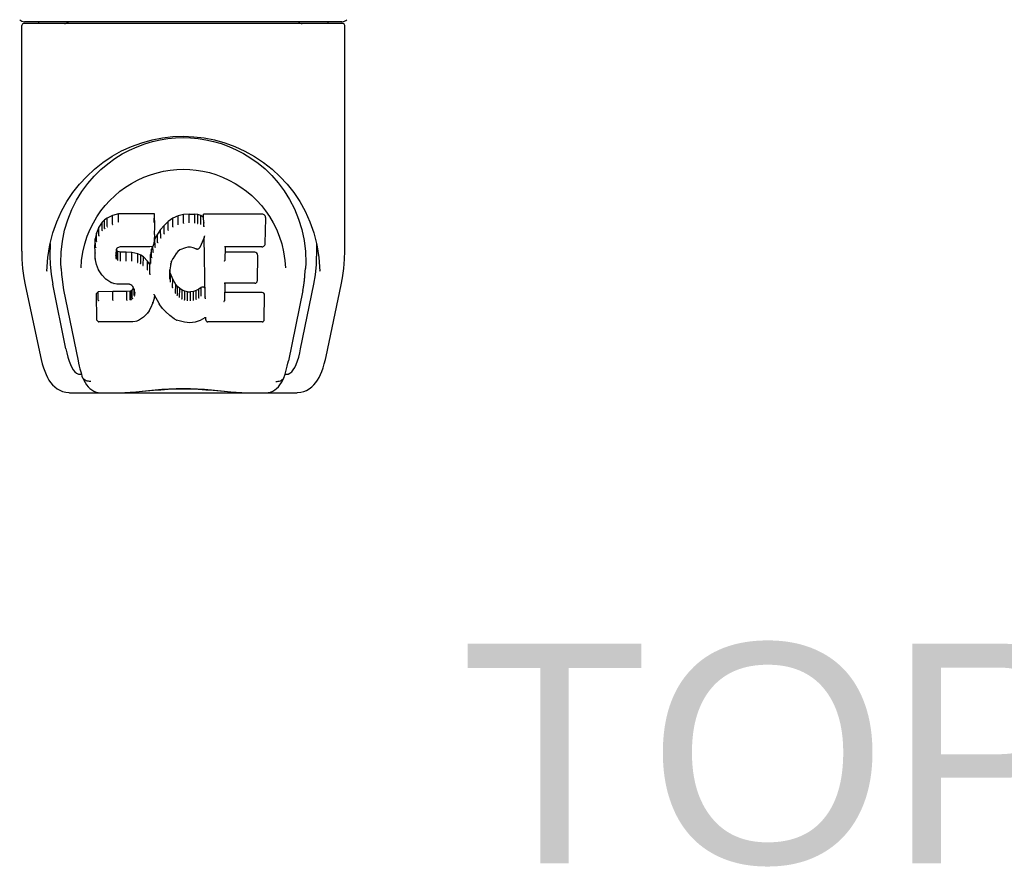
# Model space of a CAD drawing. Header units: inches. Extents: x 0 to 212, y 0 to 138.
# Tile 69 of 80: x 62.51 to 66.71, y 114.58 to 118.19. Entities that reach past the tile are written whole.
import ezdxf

# ---------------------------------------------------------------- set-up
doc = ezdxf.new("R2010")
doc.units = ezdxf.units.IN
doc.header["$LTSCALE"] = 11.6875
doc.header["$MEASUREMENT"] = 0
doc.layers.add('DIMENSIONS', color=7, linetype='CONTINUOUS')
doc.layers.add('SECONDARY_DOOR_ASSEMBLY', color=7, linetype='CONTINUOUS')
doc.styles.get("Standard").update_dxf_attribs({"font": 'arial.ttf'})

msp = doc.modelspace()

# ---------------------------------------------------------------- linework, layer by layer
at = {"layer": 'SECONDARY_DOOR_ASSEMBLY', "color": 7, "linetype": 'Continuous'}
for p, q in [((62.5235, 117.2036), (62.5235, 118.167)), ((63.8936, 118.1749), (62.5314, 118.1749)), ((63.8892, 118.1828), (62.5357, 118.1828)), ((62.5976, 118.1828), (62.5955, 118.1788)), ((62.5955, 118.1788), (62.5955, 118.1789)), ((63.8295, 118.1788), (63.8273, 118.1828)), ((63.8295, 118.1789), (63.8295, 118.1788)), ((63.9015, 117.2036), (63.9015, 118.167)), ((62.78, 117.4583), (62.8052, 117.4925)), ((62.9364, 117.3637), (62.9106, 117.3555)), ((63.0893, 117.3637), (62.9364, 117.3637)), ((62.9365, 117.3269), (62.9364, 117.3637)), ((63.0887, 117.3288), (63.0893, 117.3637)), ((63.0905, 117.3089), (63.0893, 117.3637)), ((63.214, 117.3599), (63.1904, 117.3545)), ((63.2376, 117.3622), (63.214, 117.3599)), ((63.2141, 117.3231), (63.214, 117.3599)), ((63.2376, 117.3622), (63.2616, 117.3618)), ((63.2376, 117.3254), (63.2376, 117.3622)), ((63.2615, 117.3249), (63.2616, 117.3618)), ((63.2744, 117.3598), (63.2616, 117.3618)), ((63.2743, 117.323), (63.2744, 117.3598)), ((63.2873, 117.3556), (63.2744, 117.3598)), ((63.5479, 117.3616), (63.2991, 117.3616)), ((63.3, 117.3122), (63.2991, 117.3616)), ((63.5637, 117.3757), (63.5804, 117.3512)), ((62.8665, 117.3276), (62.8517, 117.3058)), ((62.8764, 117.3371), (62.8665, 117.3276)), ((62.8669, 117.2918), (62.8665, 117.3276)), ((62.8875, 117.3448), (62.8764, 117.3371)), ((62.8768, 117.301), (62.8764, 117.3371)), ((62.9106, 117.3555), (62.8875, 117.3448)), ((62.8878, 117.3084), (62.8875, 117.3448)), ((62.9109, 117.3188), (62.9106, 117.3555)), ((63.1483, 117.3302), (63.1312, 117.3138)), ((63.1679, 117.3445), (63.1483, 117.3302)), ((63.1487, 117.294), (63.1483, 117.3302)), ((63.1904, 117.3545), (63.1679, 117.3445)), ((63.1682, 117.3081), (63.1679, 117.3445)), ((63.1906, 117.3178), (63.1904, 117.3545)), ((63.2377, 117.324), (63.2376, 117.3254)), ((63.2614, 117.3236), (63.2615, 117.3249)), ((63.287, 117.3189), (63.2873, 117.3556)), ((63.2994, 117.3476), (63.2873, 117.3556)), ((63.5621, 117.2366), (63.564, 117.3452)), ((62.842, 117.2811), (62.837, 117.2561)), ((62.8517, 117.3058), (62.842, 117.2811)), ((62.8426, 117.2463), (62.842, 117.2811)), ((62.8523, 117.2705), (62.8517, 117.3058)), ((63.0899, 117.2746), (63.0885, 117.2503)), ((63.0899, 117.2746), (63.0905, 117.3089)), ((63.1027, 117.2768), (63.0916, 117.2561)), ((63.116, 117.2961), (63.1027, 117.2768)), ((63.1032, 117.2413), (63.1027, 117.2768)), ((63.1312, 117.3138), (63.116, 117.2961)), ((63.1165, 117.2603), (63.116, 117.2961)), ((63.1316, 117.2779), (63.1312, 117.3138)), ((63.769, 117.2816), (63.782, 117.2306)), ((62.6445, 117.2368), (62.644, 117.1821)), ((62.837, 117.2561), (62.8356, 117.2312)), ((62.8376, 117.2216), (62.837, 117.2561)), ((63.0869, 117.2359), (63.0827, 117.2241)), ((63.087, 117.2362), (63.0869, 117.2359)), ((63.0885, 117.2502), (63.087, 117.2362)), ((63.0916, 117.2561), (63.0882, 117.2475)), ((63.0885, 117.2503), (63.0885, 117.2502)), ((63.0922, 117.2208), (63.0916, 117.2561)), ((63.301, 117.2615), (63.285, 117.2218)), ((63.3053, 117.0091), (63.3009, 117.2615)), ((63.3012, 117.2625), (63.3011, 117.2622)), ((63.3013, 117.2627), (63.3012, 117.2625)), ((63.3014, 117.2633), (63.3013, 117.263)), ((63.3013, 117.263), (63.3013, 117.2627)), ((63.3015, 117.2636), (63.3014, 117.2633)), ((63.3016, 117.2643), (63.3015, 117.2636)), ((63.3018, 117.2653), (63.3016, 117.2643)), ((63.3021, 117.2668), (63.3018, 117.2653)), ((63.3024, 117.2682), (63.3021, 117.2668)), ((63.3027, 117.2697), (63.3024, 117.2682)), ((63.7805, 117.2368), (63.7809, 117.1821)), ((62.6343, 117.1767), (62.6429, 117.2306)), ((62.8362, 117.197), (62.8356, 117.2312)), ((62.8374, 117.172), (62.8362, 117.1969)), ((62.8362, 117.1968), (62.8362, 117.1968)), ((62.926, 117.1993), (62.9251, 117.1851)), ((62.9256, 117.179), (62.9259, 117.1973)), ((62.928, 117.2125), (62.926, 117.1992)), ((62.927, 117.1737), (62.9276, 117.2089)), ((62.9303, 117.2052), (62.9276, 117.2089)), ((62.9298, 117.216), (62.9279, 117.2123)), ((62.9325, 117.2182), (62.9296, 117.2158)), ((62.9298, 117.1693), (62.9303, 117.2052)), ((62.9339, 117.2025), (62.9303, 117.2052)), ((62.944, 117.2217), (62.9324, 117.2182)), ((62.9337, 117.166), (62.9339, 117.2025)), ((62.9454, 117.1992), (62.9339, 117.2025)), ((62.9574, 117.2227), (62.944, 117.2217)), ((62.9685, 117.2), (62.9454, 117.1992)), ((62.9454, 117.1624), (62.9454, 117.1992)), ((62.9574, 117.2233), (62.9574, 117.2227)), ((63.0704, 117.2227), (62.9574, 117.2227)), ((62.9935, 117.1987), (62.9685, 117.2)), ((62.9685, 117.1631), (62.9685, 117.2)), ((62.9934, 117.1618), (62.9935, 117.1987)), ((63.0186, 117.1931), (62.9935, 117.1987)), ((63.0184, 117.1563), (63.0186, 117.1931)), ((63.0311, 117.1874), (63.0186, 117.1931)), ((63.0704, 117.2227), (63.0703, 117.2233)), ((63.0823, 117.2237), (63.0704, 117.2227)), ((63.077, 117.2118), (63.0732, 117.189)), ((63.0802, 117.2236), (63.077, 117.2118)), ((63.0776, 117.177), (63.077, 117.2118)), ((63.0836, 117.1993), (63.0832, 117.2253)), ((63.1819, 117.1941), (63.1679, 117.1718)), ((63.1891, 117.2029), (63.1818, 117.194)), ((63.198, 117.2089), (63.189, 117.2028)), ((63.2215, 117.2187), (63.1979, 117.2089)), ((63.2324, 117.2214), (63.2214, 117.2187)), ((63.2434, 117.2213), (63.2323, 117.2214)), ((63.2549, 117.2186), (63.2433, 117.2213)), ((63.2666, 117.214), (63.2549, 117.2186)), ((63.3907, 117.2226), (63.3897, 117.1642)), ((63.5479, 117.2226), (63.3901, 117.2226)), ((63.5169, 117.199), (63.3903, 117.199)), ((62.6308, 117.1189), (62.6343, 117.1767)), ((62.8374, 117.172), (62.8374, 117.1718)), ((62.842, 117.1473), (62.8374, 117.1719)), ((62.9451, 117.161), (62.9454, 117.1624)), ((62.9684, 117.1618), (62.9685, 117.1631)), ((62.9932, 117.1605), (62.9934, 117.1618)), ((63.0308, 117.1509), (63.0311, 117.1874)), ((63.0422, 117.1796), (63.0311, 117.1874)), ((63.0418, 117.1432), (63.0422, 117.1796)), ((63.0603, 117.1614), (63.0422, 117.1796)), ((63.0599, 117.1256), (63.0603, 117.1614)), ((63.0695, 117.1469), (63.0603, 117.1614)), ((63.0732, 117.189), (63.0695, 117.1469)), ((63.0737, 117.1545), (63.0732, 117.189)), ((63.1588, 117.15), (63.1553, 117.1242)), ((63.1624, 117.1612), (63.1588, 117.1498)), ((63.1679, 117.1719), (63.1623, 117.161)), ((63.5284, 117.0781), (63.5303, 117.1855)), ((63.646, 117.1635), (63.6482, 117.1327)), ((62.6308, 117.1198), (62.6308, 117.1189)), ((62.6917, 117.1295), (62.6935, 117.1037)), ((62.7768, 117.1328), (62.7768, 117.1325)), ((62.842, 117.1473), (62.842, 117.1471)), ((62.8512, 117.1237), (62.842, 117.1471)), ((62.8512, 117.1237), (62.8513, 117.1235)), ((62.8651, 117.1024), (62.8513, 117.1235)), ((63.07, 117.1106), (63.0695, 117.1469)), ((63.1553, 117.1243), (63.1541, 117.0981)), ((63.1551, 117.0857), (63.1557, 117.1202)), ((63.1557, 117.1202), (63.1553, 117.1247)), ((63.1583, 117.1084), (63.1557, 117.1202)), ((63.1577, 117.0735), (63.1583, 117.1084)), ((63.1677, 117.0844), (63.1583, 117.1084)), ((63.6482, 117.1325), (63.6482, 117.1327)), ((63.7942, 117.1189), (63.7942, 117.1198)), ((62.8651, 117.1024), (62.8652, 117.1023)), ((62.8828, 117.0841), (62.8652, 117.1023)), ((62.8828, 117.0841), (62.8829, 117.0841)), ((62.9041, 117.0703), (62.8829, 117.0841)), ((62.9041, 117.0703), (62.9042, 117.0703)), ((62.9166, 117.0657), (62.9042, 117.0703)), ((62.9166, 117.0657), (62.9166, 117.0657)), ((62.9295, 117.0635), (62.9167, 117.0657)), ((63.0714, 117.1034), (63.0712, 117.1044)), ((63.1672, 117.0491), (63.1677, 117.0844)), ((63.1802, 117.062), (63.1677, 117.0844)), ((63.3892, 117.0669), (63.3879, 116.9926)), ((63.5169, 117.0669), (63.3887, 117.0669)), ((62.5386, 117.06), (62.6037, 116.7546)), ((62.712, 116.7866), (62.6555, 117.0635)), ((62.7022, 117.0391), (62.7642, 116.7354)), ((62.8497, 117.0306), (62.8417, 117.0225)), ((62.9114, 117.0312), (62.8497, 117.0306)), ((62.8499, 116.9943), (62.8497, 117.0306)), ((62.9721, 117.0315), (62.9114, 117.0312)), ((62.9114, 116.9943), (62.9114, 117.0312)), ((62.9772, 117.0631), (62.9295, 117.0635)), ((62.9857, 117.0325), (62.9721, 117.0315)), ((62.9721, 116.9946), (62.9721, 117.0315)), ((62.9772, 117.0631), (62.9773, 117.0637)), ((62.9837, 117.0625), (62.9772, 117.0631)), ((62.989, 117.0607), (62.9837, 117.0625)), ((62.9902, 117.035), (62.9857, 117.0325)), ((62.9859, 116.9957), (62.9857, 117.0325)), ((62.9936, 117.0572), (62.9889, 117.0607)), ((62.9947, 117.0394), (62.9902, 117.035)), ((62.9906, 116.9988), (62.9902, 117.035)), ((62.9976, 117.0525), (62.9935, 117.0573)), ((63.0004, 117.0469), (62.9947, 117.0394)), ((62.9952, 117.0033), (62.9947, 117.0394)), ((63.0036, 117.0406), (62.9975, 117.0527)), ((63.0035, 117.0152), (63.0031, 117.0408)), ((63.0059, 117.0271), (63.0035, 117.0408)), ((63.0054, 117.0211), (63.0052, 117.031)), ((63.1797, 117.0264), (63.1802, 117.062)), ((63.1881, 117.0527), (63.1802, 117.062)), ((63.1876, 117.0167), (63.1881, 117.0527)), ((63.1974, 117.0443), (63.1881, 117.0527)), ((63.197, 117.0081), (63.1974, 117.0443)), ((63.2076, 117.0374), (63.1974, 117.0443)), ((63.2073, 117.001), (63.2076, 117.0374)), ((63.2187, 117.033), (63.2076, 117.0374)), ((63.2186, 116.9963), (63.2187, 117.033)), ((63.2309, 117.0308), (63.2187, 117.033)), ((63.2309, 117.0308), (63.2433, 117.0303)), ((63.2309, 116.994), (63.2309, 117.0308)), ((63.2554, 117.0321), (63.2433, 117.0303)), ((63.2434, 116.9934), (63.2433, 117.0303)), ((63.2673, 117.036), (63.2554, 117.0321)), ((63.2555, 116.9953), (63.2554, 117.0321)), ((63.2786, 117.0412), (63.2673, 117.036)), ((63.2676, 116.9993), (63.2673, 117.036)), ((63.2891, 117.0484), (63.2786, 117.0412)), ((63.279, 117.0046), (63.2786, 117.0412)), ((63.2894, 117.012), (63.2891, 117.0484)), ((63.5485, 117.0275), (63.3885, 117.0275)), ((63.7222, 117.0361), (63.6608, 116.7354)), ((63.713, 116.7866), (63.7695, 117.0635)), ((63.8213, 116.7547), (63.8863, 117.06)), ((62.8437, 116.9096), (62.8417, 117.0225)), ((62.9114, 116.9943), (62.9114, 116.993)), ((62.9721, 116.9946), (62.9722, 116.9933)), ((63.0823, 116.9838), (63.0731, 116.9611)), ((63.0891, 117.0076), (63.0823, 116.9839)), ((63.0823, 116.9839), (63.0823, 116.9838)), ((63.0888, 117.019), (63.0886, 117.0196)), ((63.0889, 117.0184), (63.0888, 117.019)), ((63.089, 117.0179), (63.0889, 117.0184)), ((63.0892, 117.0174), (63.089, 117.0179)), ((63.0898, 117.0157), (63.0891, 117.0078)), ((63.0891, 117.0078), (63.0891, 117.0076)), ((63.0893, 117.017), (63.0892, 117.0174)), ((63.1098, 116.9799), (63.0897, 117.0156)), ((63.2306, 116.9926), (63.2309, 116.994)), ((63.2435, 116.9921), (63.2434, 116.9934)), ((63.3074, 117.0009), (63.307, 117.0021)), ((63.557, 116.9105), (63.5589, 117.0169)), ((63.06, 116.9394), (63.0423, 116.9223)), ((63.0601, 116.9395), (63.06, 116.9394)), ((63.0673, 116.9499), (63.0601, 116.9395)), ((63.0674, 116.95), (63.0673, 116.9499)), ((63.0731, 116.961), (63.0674, 116.95)), ((63.0731, 116.9611), (63.0731, 116.961)), ((63.1098, 116.9799), (63.1099, 116.9798)), ((63.123, 116.9612), (63.1099, 116.9798)), ((63.123, 116.9612), (63.1231, 116.9611)), ((63.1383, 116.9443), (63.1231, 116.9611)), ((63.1553, 116.9292), (63.1383, 116.9443)), ((63.1383, 116.9443), (63.1383, 116.9443)), ((62.8508, 116.9022), (62.844, 116.909)), ((62.8509, 116.9022), (62.851, 116.9022)), ((62.9968, 116.9022), (62.851, 116.9022)), ((63.0094, 116.9038), (62.9968, 116.9022)), ((63.0215, 116.9081), (63.0095, 116.9038)), ((63.0216, 116.9081), (63.0215, 116.9081)), ((63.0422, 116.9222), (63.0216, 116.9081)), ((63.0423, 116.9223), (63.0422, 116.9222)), ((63.1735, 116.9153), (63.1553, 116.9292)), ((63.1553, 116.9292), (63.1553, 116.9292)), ((63.1735, 116.9153), (63.1736, 116.9153)), ((63.1839, 116.91), (63.1736, 116.9153)), ((63.1839, 116.91), (63.184, 116.9099)), ((63.1949, 116.9062), (63.184, 116.9099)), ((63.2171, 116.9006), (63.1949, 116.9062)), ((63.2399, 116.898), (63.2172, 116.9006)), ((63.2628, 116.9012), (63.2399, 116.898)), ((63.2399, 116.8986), (63.2399, 116.898)), ((63.2849, 116.908), (63.2629, 116.9012)), ((63.2849, 116.908), (63.285, 116.9081)), ((63.3037, 116.9193), (63.285, 116.9081)), ((63.3093, 116.9193), (63.3036, 116.9193)), ((63.3089, 116.9105), (63.3087, 116.9193)), ((63.5485, 116.9022), (63.3174, 116.9022)), ((62.7709, 116.6788), (62.7779, 116.6788)), ((62.7779, 116.6788), (62.7805, 116.6703)), ((62.7818, 116.667), (62.7805, 116.6703)), ((63.6432, 116.667), (63.6444, 116.6703)), ((63.6444, 116.6703), (63.6471, 116.6788)), ((63.6471, 116.6788), (63.654, 116.6788)), ((62.7278, 116.6001), (63.6972, 116.6001)), ((62.942, 116.6001), (62.9658, 116.6007)), ((62.99, 116.6001), (62.9881, 116.602)), ((63.4349, 116.6001), (63.4368, 116.602))]:
    msp.add_line(p, q, dxfattribs=at)
for points in [[(62.5946, 118.1776), (62.5939, 118.1768), (62.5935, 118.1761), (62.5932, 118.1755), (62.5931, 118.1751), (62.5934, 118.1749)], [(62.5955, 118.1789), (62.5948, 118.1779), (62.5946, 118.1776)], [(63.8304, 118.1776), (63.8301, 118.1779), (63.8295, 118.1789)], [(63.8315, 118.1749), (63.8319, 118.1751), (63.8317, 118.1755), (63.8315, 118.1761), (63.8311, 118.1767), (63.8304, 118.1776)], [(62.6429, 117.2306), (62.656, 117.2816), (62.6729, 117.3296), (62.6931, 117.3743), (62.7161, 117.4156), (62.7417, 117.454), (62.7699, 117.4897), (62.8005, 117.523), (62.834, 117.554), (62.8701, 117.5826), (62.9088, 117.6085), (62.9496, 117.6313), (62.9922, 117.6507), (63.0358, 117.6666), (63.08, 117.6787), (63.1244, 117.6873), (63.1685, 117.6924), (63.2127, 117.694), (63.2568, 117.6923), (63.301, 117.6873), (63.3453, 117.6787), (63.3894, 117.6665), (63.433, 117.6506), (63.4755, 117.6311), (63.5163, 117.6083), (63.555, 117.5824), (63.5911, 117.5539), (63.6246, 117.5229), (63.6552, 117.4896), (63.6833, 117.4539), (63.7089, 117.4155), (63.7319, 117.3742), (63.7521, 117.3295), (63.769, 117.2816)], [(62.9519, 117.6184), (62.9838, 117.6353), (63.0159, 117.6496), (63.0483, 117.6616)], [(63.0483, 117.6616), (63.0809, 117.6712), (63.1136, 117.6786), (63.1462, 117.6838), (63.1788, 117.687), (63.2113, 117.6881), (63.2439, 117.6871), (63.2764, 117.6841), (63.3088, 117.6791), (63.3413, 117.6719)], [(63.3413, 117.6719), (63.3737, 117.6625), (63.4061, 117.6508), (63.4381, 117.6368)], [(62.8605, 117.5516), (62.8901, 117.5766), (62.9206, 117.5988), (62.9519, 117.6184)], [(63.4381, 117.6368), (63.4697, 117.6203), (63.5008, 117.6012), (63.5314, 117.5793), (63.5612, 117.5545), (63.5899, 117.5267), (63.6171, 117.4959), (63.6427, 117.4617), (63.6661, 117.4244), (63.6868, 117.3838), (63.7044, 117.3407), (63.7181, 117.2957), (63.7278, 117.2493), (63.7332, 117.2019)], [(62.8052, 117.4925), (62.8321, 117.5236), (62.8605, 117.5516)], [(62.8443, 117.3508), (62.8611, 117.3754), (62.8794, 117.3986), (62.899, 117.4203), (62.92, 117.4406), (62.9424, 117.4596), (62.9664, 117.4772), (62.9916, 117.4932), (63.0177, 117.5074), (63.0446, 117.5197), (63.0723, 117.5302), (63.1005, 117.5387), (63.1284, 117.5451), (63.1564, 117.5497), (63.1844, 117.5524), (63.2123, 117.5533), (63.24, 117.5524), (63.2677, 117.5498), (63.2958, 117.5453), (63.3239, 117.5388), (63.352, 117.5304), (63.3798, 117.5199), (63.4071, 117.5074), (63.4334, 117.4932), (63.4584, 117.4773), (63.4822, 117.4598), (63.5047, 117.4408), (63.5258, 117.4204), (63.5455, 117.3988), (63.5637, 117.3757)], [(62.6917, 117.1295), (62.6906, 117.1534), (62.6916, 117.2002), (62.6967, 117.2468), (62.7062, 117.2931), (62.7197, 117.3381), (62.7367, 117.3809), (62.757, 117.4211), (62.78, 117.4583)], [(62.8153, 117.297), (62.829, 117.3248), (62.8443, 117.3508)], [(62.9109, 117.3188), (62.911, 117.3185), (62.9111, 117.3183), (62.9112, 117.318), (62.9113, 117.3178), (62.9114, 117.3176), (62.9116, 117.3174)], [(62.9365, 117.3268), (62.9365, 117.3266), (62.9366, 117.3264), (62.9366, 117.3261), (62.9367, 117.3259), (62.9367, 117.3257), (62.9368, 117.3255)], [(63.0881, 117.3268), (63.0879, 117.3266), (63.0877, 117.3264), (63.0875, 117.3261), (63.0873, 117.3259), (63.087, 117.3257), (63.0868, 117.3255)], [(63.1912, 117.3164), (63.1911, 117.3166), (63.191, 117.3168), (63.1909, 117.317), (63.1908, 117.3173), (63.1907, 117.3175), (63.1906, 117.3178)], [(63.2144, 117.3217), (63.2144, 117.3219), (63.2143, 117.3221), (63.2143, 117.3223), (63.2142, 117.3225), (63.2142, 117.3228), (63.2141, 117.3231)], [(63.2738, 117.3216), (63.2739, 117.3218), (63.274, 117.322), (63.2741, 117.3222), (63.2741, 117.3225), (63.2742, 117.3227), (63.2743, 117.323)], [(63.2862, 117.3176), (63.2863, 117.3178), (63.2865, 117.318), (63.2866, 117.3182), (63.2868, 117.3184), (63.2869, 117.3186), (63.287, 117.3189)], [(63.3018, 117.3234), (63.3015, 117.3236), (63.3012, 117.3238), (63.301, 117.324), (63.3008, 117.3243), (63.3006, 117.3245), (63.3004, 117.3248)], [(63.5804, 117.3512), (63.5958, 117.3249), (63.6096, 117.2971)], [(62.7845, 117.2002), (62.7927, 117.2349), (62.8031, 117.2672), (62.8153, 117.297)], [(62.867, 117.2916), (62.8672, 117.2913), (62.8674, 117.2911), (62.8676, 117.2908), (62.8679, 117.2906), (62.8682, 117.2904), (62.8684, 117.2903)], [(62.8768, 117.3008), (62.877, 117.3006), (62.8771, 117.3004), (62.8773, 117.3001), (62.8775, 117.2999), (62.8777, 117.2997), (62.878, 117.2995)], [(62.8879, 117.3083), (62.888, 117.308), (62.8881, 117.3078), (62.8882, 117.3076), (62.8884, 117.3074), (62.8886, 117.3072), (62.8888, 117.307)], [(63.0899, 117.2746), (63.0898, 117.2743), (63.0896, 117.2739), (63.0893, 117.2737), (63.0889, 117.2735), (63.0884, 117.2733), (63.0879, 117.2733)], [(63.133, 117.2764), (63.1328, 117.2766), (63.1325, 117.2768), (63.1323, 117.277), (63.132, 117.2772), (63.1318, 117.2775), (63.1316, 117.2778)], [(63.1499, 117.2926), (63.1496, 117.2928), (63.1494, 117.293), (63.1492, 117.2932), (63.149, 117.2934), (63.1488, 117.2937), (63.1487, 117.294)], [(63.1692, 117.3066), (63.169, 117.3069), (63.1688, 117.3071), (63.1686, 117.3073), (63.1685, 117.3075), (63.1684, 117.3078), (63.1682, 117.3081)], [(63.302, 117.3071), (63.3017, 117.3076), (63.3015, 117.3081), (63.3012, 117.3087), (63.3009, 117.3092), (63.3007, 117.3097), (63.3004, 117.3102)], [(63.6096, 117.2971), (63.6218, 117.2674), (63.6323, 117.235), (63.6405, 117.2003), (63.646, 117.1635)], [(62.8427, 117.246), (62.8428, 117.2457), (62.8431, 117.2455), (62.8434, 117.2452), (62.8437, 117.245), (62.8441, 117.2449), (62.8445, 117.2448)], [(62.8523, 117.2702), (62.8525, 117.2699), (62.8527, 117.2697), (62.853, 117.2694), (62.8533, 117.2692), (62.8537, 117.2691), (62.854, 117.269)], [(63.0869, 117.2359), (63.0868, 117.2356), (63.0865, 117.2354), (63.0861, 117.2352), (63.0856, 117.2351), (63.085, 117.2351)], [(63.0885, 117.2502), (63.0885, 117.25), (63.0883, 117.2497), (63.088, 117.2494), (63.0876, 117.2492), (63.0871, 117.2491), (63.0866, 117.249)], [(63.1049, 117.2398), (63.1045, 117.24), (63.1042, 117.2401), (63.1039, 117.2403), (63.1036, 117.2406), (63.1034, 117.2409), (63.1032, 117.2412)], [(63.118, 117.2589), (63.1177, 117.259), (63.1174, 117.2592), (63.1172, 117.2594), (63.1169, 117.2597), (63.1167, 117.26), (63.1165, 117.2603)], [(63.3011, 117.2622), (63.3011, 117.2621), (63.301, 117.2618)], [(63.301, 117.2618), (63.301, 117.2617), (63.301, 117.2616), (63.301, 117.2615)], [(63.5479, 117.2226), (63.5491, 117.2227), (63.5513, 117.223), (63.5535, 117.2238), (63.5555, 117.2248), (63.5573, 117.2262), (63.559, 117.228), (63.5603, 117.23), (63.5613, 117.2323), (63.5619, 117.2348), (63.5621, 117.2366)], [(62.5235, 117.2037), (62.5243, 117.1703), (62.5274, 117.1304), (62.5328, 117.0907), (62.5386, 117.06)], [(62.7768, 117.1328), (62.7789, 117.1633), (62.7845, 117.2002)], [(62.8362, 117.1968), (62.8363, 117.1965), (62.8365, 117.1962), (62.8368, 117.1959), (62.8372, 117.1957), (62.8376, 117.1955), (62.8381, 117.1955)], [(62.8376, 117.2214), (62.8377, 117.2211), (62.838, 117.2208), (62.8383, 117.2205), (62.8387, 117.2203), (62.8391, 117.2202), (62.8395, 117.2201)], [(62.924, 117.198), (62.9245, 117.1981), (62.925, 117.1982), (62.9254, 117.1984), (62.9257, 117.1987), (62.9259, 117.199), (62.926, 117.1992)], [(62.9261, 117.2116), (62.9266, 117.2116), (62.9271, 117.2116), (62.9275, 117.2118), (62.9278, 117.2121), (62.9279, 117.2123)], [(62.9281, 117.2157), (62.9287, 117.2156), (62.9291, 117.2156), (62.9295, 117.2157), (62.9296, 117.2158)], [(62.9315, 117.2186), (62.9318, 117.2183), (62.9321, 117.2182), (62.9324, 117.2182), (62.9324, 117.2182)], [(62.9436, 117.2222), (62.9438, 117.2219), (62.9439, 117.2217), (62.944, 117.2217)], [(63.0823, 117.2238), (63.0822, 117.2238), (63.0819, 117.2238), (63.0815, 117.224), (63.0812, 117.2242)], [(63.0827, 117.2241), (63.0826, 117.2239), (63.0824, 117.2238), (63.0823, 117.2238)], [(63.0855, 117.1978), (63.085, 117.1979), (63.0847, 117.1981), (63.0843, 117.1983), (63.084, 117.1985), (63.0837, 117.1989), (63.0836, 117.1992)], [(63.0939, 117.2194), (63.0936, 117.2195), (63.0932, 117.2197), (63.0929, 117.2199), (63.0926, 117.2201), (63.0923, 117.2204), (63.0921, 117.2208)], [(63.1818, 117.194), (63.1817, 117.1939), (63.1814, 117.1937), (63.1811, 117.1937), (63.1807, 117.1937), (63.1803, 117.1938)], [(63.189, 117.2028), (63.1888, 117.2027), (63.1885, 117.2027), (63.1881, 117.2027), (63.1877, 117.2029)], [(63.1979, 117.2089), (63.1977, 117.2089), (63.1974, 117.209), (63.197, 117.2093)], [(63.2214, 117.2187), (63.2213, 117.2187), (63.2211, 117.2188), (63.2208, 117.2191)], [(63.2323, 117.2214), (63.2323, 117.2214), (63.2322, 117.2216), (63.2321, 117.222)], [(63.2434, 117.2213), (63.2434, 117.2213), (63.2435, 117.2215), (63.2436, 117.2218)], [(63.2549, 117.2186), (63.255, 117.2186), (63.2552, 117.2187), (63.2555, 117.2191)], [(63.2666, 117.214), (63.2668, 117.2139), (63.2688, 117.2133), (63.2709, 117.213), (63.2731, 117.213), (63.2752, 117.2134), (63.2773, 117.214), (63.2792, 117.215), (63.2809, 117.2162), (63.2824, 117.2177), (63.2837, 117.2194), (63.2847, 117.2213), (63.285, 117.2218)], [(63.2673, 117.2145), (63.267, 117.2142), (63.2668, 117.214), (63.2666, 117.214)], [(63.3887, 117.2232), (63.389, 117.223), (63.3892, 117.2229), (63.3895, 117.2228), (63.3897, 117.2227), (63.3899, 117.2226), (63.3901, 117.2226)], [(63.7332, 117.2019), (63.7344, 117.1543), (63.7333, 117.1295)], [(63.782, 117.2306), (63.7906, 117.1766), (63.7942, 117.1189)], [(63.8863, 117.06), (63.892, 117.09), (63.8975, 117.1298), (63.9006, 117.1698), (63.9015, 117.2037)], [(62.644, 117.1822), (62.6448, 117.1477), (62.6488, 117.1037), (62.6555, 117.0635)], [(62.8374, 117.1718), (62.8375, 117.1717), (62.8377, 117.1714), (62.838, 117.1711), (62.8384, 117.1709), (62.8388, 117.1708), (62.8394, 117.1708)], [(62.9232, 117.1838), (62.9236, 117.1838), (62.9241, 117.184), (62.9245, 117.1842), (62.9248, 117.1844), (62.925, 117.1848), (62.9251, 117.1851)], [(62.9236, 117.1774), (62.924, 117.1775), (62.9245, 117.1776), (62.9248, 117.1778), (62.9251, 117.1781), (62.9254, 117.1783), (62.9255, 117.1787)], [(62.9252, 117.1721), (62.9256, 117.1722), (62.9259, 117.1723), (62.9262, 117.1725), (62.9265, 117.1728), (62.9267, 117.173), (62.9269, 117.1733)], [(62.9284, 117.1677), (62.9287, 117.1678), (62.9289, 117.168), (62.9292, 117.1682), (62.9294, 117.1685), (62.9296, 117.1687), (62.9297, 117.1689)], [(62.9328, 117.1645), (62.9329, 117.1646), (62.9331, 117.1648), (62.9332, 117.1651), (62.9334, 117.1653), (62.9335, 117.1655), (62.9336, 117.1658)], [(63.0178, 117.155), (63.0179, 117.1553), (63.018, 117.1555), (63.0181, 117.1557), (63.0182, 117.1559), (63.0183, 117.1561), (63.0184, 117.1563)], [(63.0298, 117.1496), (63.0301, 117.1498), (63.0303, 117.15), (63.0304, 117.1502), (63.0305, 117.1504), (63.0307, 117.1507), (63.0308, 117.1509)], [(63.0757, 117.1531), (63.0752, 117.1531), (63.0748, 117.1533), (63.0744, 117.1535), (63.0741, 117.1537), (63.0739, 117.1541), (63.0737, 117.1545)], [(63.0796, 117.1756), (63.0791, 117.1757), (63.0787, 117.1758), (63.0783, 117.176), (63.078, 117.1763), (63.0778, 117.1766), (63.0776, 117.177)], [(63.1588, 117.1498), (63.1586, 117.1495), (63.1583, 117.1492), (63.1579, 117.149), (63.1574, 117.1489), (63.1569, 117.1489)], [(63.1623, 117.161), (63.1623, 117.161), (63.162, 117.1607), (63.1616, 117.1605), (63.1611, 117.1604), (63.1605, 117.1605)], [(63.1679, 117.1718), (63.1677, 117.1716), (63.1673, 117.1714), (63.1667, 117.1714), (63.1662, 117.1715)], [(63.3876, 117.1608), (63.3879, 117.161), (63.3882, 117.1612), (63.3884, 117.1615), (63.3886, 117.1617), (63.3888, 117.1619), (63.389, 117.1622)], [(63.7695, 117.0635), (63.7761, 117.1034), (63.7802, 117.1475), (63.7809, 117.1823)], [(62.842, 117.1471), (62.8422, 117.1469), (62.8424, 117.1466), (62.8428, 117.1464), (62.8433, 117.1463), (62.8439, 117.1463)], [(62.8513, 117.1235), (62.8515, 117.1233), (62.8519, 117.1231), (62.8524, 117.123), (62.853, 117.1231)], [(63.0405, 117.142), (63.0407, 117.1421), (63.041, 117.1423), (63.0412, 117.1425), (63.0414, 117.1428), (63.0416, 117.143), (63.0417, 117.1433)], [(63.0583, 117.1241), (63.0586, 117.1242), (63.0589, 117.1244), (63.0592, 117.1246), (63.0594, 117.1249), (63.0596, 117.1251), (63.0598, 117.1254)], [(63.0712, 117.1044), (63.0707, 117.1065), (63.0704, 117.1076), (63.0702, 117.1086), (63.0701, 117.1095)], [(63.1552, 117.1241), (63.1552, 117.124), (63.155, 117.1236), (63.1547, 117.1234), (63.1543, 117.1232), (63.1538, 117.123), (63.1533, 117.123)], [(63.7222, 117.0362), (63.7229, 117.0394), (63.7234, 117.0423), (63.724, 117.0451), (63.7245, 117.0479), (63.725, 117.0507), (63.7255, 117.0536), (63.726, 117.0567), (63.7265, 117.0598), (63.727, 117.0631), (63.7274, 117.0663), (63.7279, 117.0697), (63.7284, 117.0731), (63.7288, 117.0766), (63.7292, 117.0801), (63.7296, 117.0837), (63.73, 117.0874), (63.7304, 117.0911), (63.7307, 117.095), (63.7311, 117.0989), (63.7314, 117.1029), (63.7332, 117.1295)], [(62.6935, 117.1038), (62.6953, 117.0839), (62.6985, 117.0601), (62.7022, 117.0391)], [(62.8652, 117.1023), (62.8653, 117.1022), (62.8656, 117.1021), (62.8659, 117.102), (62.8663, 117.102), (62.8667, 117.1022)], [(62.8829, 117.0841), (62.883, 117.084), (62.8833, 117.084), (62.8837, 117.084), (62.8841, 117.0842)], [(62.9042, 117.0703), (62.9044, 117.0703), (62.9047, 117.0704), (62.905, 117.0707)], [(62.9166, 117.0657), (62.9167, 117.0657), (62.9169, 117.0659), (62.9171, 117.0662)], [(63.1541, 117.0979), (63.154, 117.0977), (63.1538, 117.0973), (63.1535, 117.0971), (63.1531, 117.0969), (63.1526, 117.0967), (63.1521, 117.0967)], [(63.1551, 117.0855), (63.1549, 117.0852), (63.1547, 117.0849), (63.1544, 117.0846), (63.154, 117.0844), (63.1536, 117.0843), (63.1532, 117.0842)], [(63.1577, 117.0733), (63.1576, 117.073), (63.1573, 117.0727), (63.157, 117.0724), (63.1567, 117.0722), (63.1563, 117.0721), (63.1559, 117.072)], [(63.3873, 117.0674), (63.3875, 117.0673), (63.3878, 117.0671), (63.388, 117.067), (63.3883, 117.0669), (63.3885, 117.0669), (63.3887, 117.0669)], [(63.5169, 117.0669), (63.5185, 117.067), (63.5202, 117.0673), (63.5219, 117.068), (63.5234, 117.0689), (63.5248, 117.07), (63.5259, 117.0713), (63.5269, 117.0727), (63.5277, 117.0743), (63.5282, 117.0762), (63.5284, 117.0781)], [(62.9295, 117.0635), (62.9295, 117.0636), (62.9296, 117.0637), (62.9297, 117.0641)], [(62.9837, 117.0625), (62.9838, 117.0625), (62.984, 117.0627), (62.9841, 117.063)], [(62.989, 117.0607), (62.9893, 117.0607), (62.9895, 117.0608), (62.9899, 117.0611)], [(62.9936, 117.0572), (62.9938, 117.0571), (62.9941, 117.0571), (62.9945, 117.0572), (62.9949, 117.0573)], [(62.9976, 117.0525), (62.9978, 117.0524), (62.9981, 117.0522), (62.9986, 117.0522), (62.9992, 117.0523)], [(63.0036, 117.0406), (63.0037, 117.0404), (63.004, 117.0402), (63.0044, 117.04), (63.0048, 117.0399), (63.0054, 117.0399)], [(63.0059, 117.0271), (63.006, 117.0268), (63.0062, 117.0265), (63.0065, 117.0263), (63.0069, 117.0261), (63.0074, 117.026), (63.0079, 117.0259)], [(63.1672, 117.0489), (63.167, 117.0486), (63.1668, 117.0484), (63.1665, 117.0481), (63.1661, 117.0479), (63.1658, 117.0478), (63.1654, 117.0476)], [(63.178, 117.0249), (63.1784, 117.025), (63.1787, 117.0252), (63.1789, 117.0254), (63.1792, 117.0257), (63.1794, 117.0259), (63.1796, 117.0262)], [(63.3046, 117.0455), (63.3039, 117.0464), (63.3032, 117.0472), (63.3025, 117.0479), (63.3018, 117.0485), (63.301, 117.049), (63.3003, 117.0494), (63.2995, 117.0497), (63.2987, 117.05), (63.2979, 117.0502), (63.2971, 117.0504), (63.2963, 117.0505), (63.2955, 117.0505)], [(62.8426, 116.9869), (62.8428, 116.9866), (62.843, 116.9864), (62.8433, 116.9862), (62.8436, 116.986), (62.844, 116.9859), (62.8443, 116.9858)], [(62.85, 116.9937), (62.8501, 116.9935), (62.8502, 116.9933), (62.8504, 116.993), (62.8505, 116.9928), (62.8506, 116.9926), (62.8508, 116.9924)], [(62.9859, 116.9959), (62.986, 116.9956), (62.9861, 116.9952), (62.9862, 116.995), (62.9863, 116.9948), (62.9864, 116.9946), (62.9865, 116.9944)], [(62.9907, 116.9985), (62.9908, 116.9983), (62.991, 116.998), (62.9912, 116.9978), (62.9914, 116.9976), (62.9916, 116.9974), (62.9918, 116.9973)], [(62.9952, 117.0035), (62.9954, 117.0031), (62.9956, 117.0028), (62.9959, 117.0026), (62.9961, 117.0024), (62.9964, 117.0022), (62.9967, 117.0021)], [(63.0036, 117.0148), (63.0038, 117.0145), (63.004, 117.0143), (63.0043, 117.014), (63.0046, 117.0138), (63.0049, 117.0137), (63.0053, 117.0136)], [(63.0055, 117.0207), (63.0056, 117.0204), (63.0059, 117.0201), (63.0062, 117.0199), (63.0065, 117.0197), (63.0069, 117.0195), (63.0074, 117.0194)], [(63.0823, 116.9838), (63.0822, 116.9836), (63.0819, 116.9833), (63.0815, 116.9831), (63.081, 116.983), (63.0804, 116.9831)], [(63.0891, 117.0076), (63.0891, 117.0075), (63.0889, 117.0072), (63.0886, 117.0069), (63.0882, 117.0068), (63.0877, 117.0067), (63.0872, 117.0067)], [(63.0886, 117.0196), (63.0885, 117.0203), (63.0884, 117.0206)], [(63.0896, 117.0159), (63.0895, 117.0161), (63.0895, 117.0162), (63.0895, 117.0163), (63.0894, 117.0165), (63.0894, 117.0166), (63.0893, 117.0168), (63.0893, 117.017)], [(63.0897, 117.0156), (63.0897, 117.0157), (63.0897, 117.0158), (63.0896, 117.0159), (63.0896, 117.0159)], [(63.1862, 117.0153), (63.1865, 117.0154), (63.1867, 117.0156), (63.187, 117.0158), (63.1872, 117.016), (63.1874, 117.0163), (63.1876, 117.0167)], [(63.1958, 117.0066), (63.1961, 117.0069), (63.1963, 117.0071), (63.1965, 117.0073), (63.1967, 117.0075), (63.1969, 117.0078), (63.197, 117.0081)], [(63.2064, 116.9995), (63.2066, 116.9997), (63.2068, 117), (63.2069, 117.0002), (63.207, 117.0004), (63.2072, 117.0006), (63.2073, 117.001)], [(63.218, 116.9948), (63.2181, 116.9951), (63.2182, 116.9953), (63.2183, 116.9955), (63.2184, 116.9957), (63.2185, 116.996), (63.2186, 116.9963)], [(63.256, 116.994), (63.2559, 116.9942), (63.2558, 116.9944), (63.2558, 116.9946), (63.2557, 116.9948), (63.2556, 116.9951), (63.2556, 116.9953)], [(63.2683, 116.998), (63.2681, 116.9981), (63.268, 116.9983), (63.2679, 116.9986), (63.2678, 116.9988), (63.2677, 116.999), (63.2676, 116.9993)], [(63.2799, 117.0033), (63.2797, 117.0035), (63.2795, 117.0038), (63.2794, 117.004), (63.2792, 117.0042), (63.2791, 117.0044), (63.279, 117.0046)], [(63.307, 117.0021), (63.3063, 117.0044), (63.306, 117.0056), (63.3055, 117.0077)], [(63.3859, 116.9893), (63.3862, 116.9894), (63.3864, 116.9897), (63.3867, 116.9899), (63.3869, 116.9901), (63.3871, 116.9904), (63.3873, 116.9906)], [(63.06, 116.9394), (63.0599, 116.9394), (63.0597, 116.9392), (63.0593, 116.9391), (63.0589, 116.9392), (63.0585, 116.9393)], [(63.0673, 116.9499), (63.0671, 116.9497), (63.0667, 116.9495), (63.0662, 116.9494), (63.0656, 116.9495)], [(63.0731, 116.961), (63.0728, 116.9607), (63.0724, 116.9605), (63.0718, 116.9604), (63.0713, 116.9605)], [(63.1099, 116.9798), (63.1101, 116.9796), (63.1105, 116.9794), (63.111, 116.9794), (63.1115, 116.9795)], [(63.1231, 116.9611), (63.1232, 116.961), (63.1234, 116.9609), (63.1238, 116.9608), (63.1242, 116.9608), (63.1246, 116.961)], [(63.1383, 116.9443), (63.1385, 116.9441), (63.1388, 116.9441), (63.1392, 116.9441), (63.1397, 116.9443)], [(62.8437, 116.9096), (62.8438, 116.9093), (62.844, 116.909)], [(62.844, 116.909), (62.8442, 116.9088), (62.8446, 116.9086), (62.8451, 116.9086), (62.8456, 116.9087)], [(62.851, 116.9022), (62.8511, 116.9022), (62.8512, 116.9022), (62.8513, 116.9023), (62.8515, 116.9024), (62.8516, 116.9026), (62.8517, 116.9027)], [(62.9968, 116.9022), (62.9968, 116.9022), (62.9968, 116.9022), (62.9967, 116.9023), (62.9967, 116.9024), (62.9967, 116.9026), (62.9967, 116.9027)], [(63.0094, 116.9038), (63.0094, 116.9038), (63.0092, 116.904), (63.009, 116.9044)], [(63.0215, 116.9081), (63.0212, 116.9081), (63.021, 116.9082), (63.0206, 116.9085)], [(63.0422, 116.9222), (63.0421, 116.9221), (63.0418, 116.9221), (63.0414, 116.9222), (63.041, 116.9224)], [(63.1553, 116.9292), (63.1555, 116.9291), (63.1558, 116.929), (63.1562, 116.9291), (63.1566, 116.9293)], [(63.1736, 116.9153), (63.1736, 116.9152), (63.1739, 116.9152), (63.1742, 116.9153), (63.1746, 116.9155)], [(63.184, 116.9099), (63.1842, 116.9099), (63.1844, 116.9101), (63.1847, 116.9104)], [(63.1949, 116.9062), (63.1951, 116.9062), (63.1953, 116.9064), (63.1955, 116.9067)], [(63.2172, 116.9006), (63.2172, 116.9006), (63.2173, 116.9008), (63.2175, 116.9011)], [(63.2624, 116.9017), (63.2626, 116.9014), (63.2627, 116.9013), (63.2629, 116.9012)], [(63.2841, 116.9085), (63.2844, 116.9082), (63.2847, 116.9081), (63.2849, 116.908)], [(63.3031, 116.9198), (63.3032, 116.9197), (63.3033, 116.9195), (63.3034, 116.9194), (63.3034, 116.9193), (63.3035, 116.9193), (63.3036, 116.9193)], [(63.3089, 116.9106), (63.3092, 116.9086), (63.3098, 116.9068), (63.3108, 116.9053), (63.3121, 116.9041), (63.3135, 116.9031), (63.315, 116.9025), (63.3166, 116.9022), (63.3174, 116.9022)], [(63.3107, 116.9198), (63.3104, 116.9197), (63.3102, 116.9195), (63.3099, 116.9194), (63.3097, 116.9193), (63.3095, 116.9193), (63.3093, 116.9193)], [(63.5485, 116.9022), (63.5496, 116.9022), (63.5511, 116.9026), (63.5526, 116.9032), (63.554, 116.9041), (63.5552, 116.9054), (63.5561, 116.9069), (63.5568, 116.9087), (63.557, 116.9105)], [(62.712, 116.7866), (62.7157, 116.7698), (62.7204, 116.7517), (62.7255, 116.7351), (62.731, 116.7203), (62.737, 116.7075), (62.7434, 116.697), (62.7503, 116.6886), (62.7577, 116.6828), (62.765, 116.6796), (62.7709, 116.6788)], [(63.654, 116.6788), (63.66, 116.6796), (63.6674, 116.6828), (63.6747, 116.6886), (63.6817, 116.6971), (63.688, 116.7077), (63.694, 116.7205), (63.6995, 116.7353), (63.7047, 116.7519), (63.7093, 116.7701), (63.713, 116.7866)], [(62.6037, 116.7546), (62.6066, 116.7416), (62.6114, 116.723), (62.6164, 116.7063), (62.6216, 116.6914), (62.6272, 116.6778), (62.6332, 116.6654), (62.6397, 116.654), (62.6469, 116.6435), (62.655, 116.6337), (62.6641, 116.6248), (62.6744, 116.6169), (62.6858, 116.6102), (62.6981, 116.6051), (62.7111, 116.6017)], [(62.7642, 116.7354), (62.7663, 116.7253), (62.7691, 116.713), (62.7719, 116.7011), (62.7749, 116.6896), (62.7779, 116.6788)], [(63.6471, 116.6788), (63.6501, 116.6898), (63.6531, 116.7013), (63.6559, 116.7132), (63.6587, 116.7256), (63.6608, 116.7354)], [(63.7131, 116.6016), (63.7262, 116.6049), (63.7386, 116.6099), (63.75, 116.6165), (63.7603, 116.6244), (63.7695, 116.6333), (63.7777, 116.643), (63.785, 116.6536), (63.7915, 116.665), (63.7976, 116.6774), (63.8032, 116.691), (63.8085, 116.7061), (63.8135, 116.7228), (63.8183, 116.7415), (63.8212, 116.7546)], [(62.7818, 116.667), (62.7873, 116.6557), (62.7938, 116.644), (62.8004, 116.6341), (62.8072, 116.6255), (62.8144, 116.618), (62.8222, 116.6117), (62.8309, 116.6065), (62.8403, 116.6027), (62.8501, 116.6006), (62.857, 116.6001)], [(62.8178, 116.6482), (62.8128, 116.6481), (62.8078, 116.6485), (62.803, 116.6496), (62.7984, 116.6512), (62.7942, 116.6533), (62.7904, 116.6559), (62.7871, 116.6591), (62.7843, 116.6626), (62.782, 116.6664), (62.7818, 116.667)], [(63.568, 116.6001), (63.5751, 116.6006), (63.5848, 116.6027), (63.5942, 116.6066), (63.6029, 116.6118), (63.6107, 116.6182), (63.6179, 116.6256), (63.6246, 116.6342), (63.6312, 116.6442), (63.6378, 116.6559), (63.6432, 116.667)], [(63.6071, 116.6482), (63.6122, 116.6481), (63.6172, 116.6485), (63.622, 116.6496), (63.6265, 116.6512), (63.6307, 116.6533), (63.6345, 116.6559), (63.6379, 116.6591), (63.6407, 116.6626), (63.6429, 116.6664), (63.6432, 116.667)], [(62.9658, 116.6007), (62.9944, 116.6024), (63.0239, 116.6049), (63.0543, 116.6076), (63.0852, 116.6103), (63.1163, 116.6127), (63.148, 116.6146), (63.1802, 116.6158), (63.2125, 116.6163), (63.2445, 116.6158), (63.2764, 116.6147), (63.3083, 116.6128), (63.3397, 116.6104), (63.3705, 116.6076), (63.4006, 116.6049), (63.4301, 116.6024)], [(62.9864, 116.6021), (63.011, 116.6043), (63.0369, 116.6069), (63.0641, 116.6096), (63.0924, 116.6123), (63.1214, 116.6146), (63.1512, 116.6165), (63.1816, 116.6176), (63.2122, 116.618), (63.2427, 116.6177), (63.273, 116.6165), (63.3029, 116.6147), (63.3322, 116.6123), (63.3604, 116.6097), (63.3876, 116.6069), (63.4136, 116.6043)], [(63.4136, 116.6043), (63.4384, 116.6022), (63.4616, 116.6007), (63.483, 116.6001)], [(62.7111, 116.6017), (62.7244, 116.6002), (62.7278, 116.6001)], [(62.942, 116.6001), (62.9633, 116.6007), (62.9864, 116.6021)], [(63.4301, 116.6024), (63.459, 116.6007), (63.483, 116.6001)], [(63.6972, 116.6001), (63.6997, 116.6002), (63.7131, 116.6016)]]:
    msp.add_lwpolyline(points, dxfattribs=at)
for centre, radius, start, end in [((62.5357, 118.2123), 0.0295, 225, 270), ((62.5314, 118.167), 0.00787, 90, 180), ((62.7053, 118.1946), 0.0197, 270, 323.006), ((63.7197, 118.1946), 0.0197, 216.994, 270), ((63.8892, 118.2123), 0.0295, 270, 315), ((63.8936, 118.167), 0.00787, 0, 90)]:
    msp.add_arc(centre, radius, start, end, dxfattribs=at)
for centre, major_axis, ratio, start_param, end_param in [((63.5479, 117.3455), (0, 0.0161), 0.999848, -1.588252, 0), ((63.0867, 117.3289), (-0.00006, 0.00283), 0.69468, -2.388692, -1.626091), ((63.3017, 117.3268), (-0.00005, 0.00283), 0.694711, -4.711973, -3.921462), ((62.8737, 117.2995), (0.00667, 0.00805), 0.161626, -3.329134, -3.201937), ((63.302, 117.3109), (-0.00119, 0.00309), 0.517372, 0.955426, 1.594301), ((62.8467, 117.2573), (0.004, 0.0113), 0.082603, -3.358849, -3.237788), ((62.8574, 117.2788), (0.00493, 0.00872), 0.139701, -3.375731, -3.231538), ((63.5169, 117.1857), (0, 0.0133), 0.999848, -1.588252, 0), ((62.923, 117.1876), (-0.00245, 0.00904), 0.086305, -3.009796, -2.851612), ((62.9234, 117.1793), (-0.00334, 0.00617), 0.202659, -3.013778, -2.795609), ((62.9246, 117.1744), (-0.0051, 0.00558), 0.236803, -3.069215, -2.893885), ((62.9282, 117.1693), (0.00537, -0.00361), 0.301523, 0.056707, 0.196496), ((63.3877, 117.1642), (0.00005, 0.00283), 0.694711, -2.361723, -1.571213), ((63.0534, 117.1332), (-0.00628, 0.00793), 0.164287, -3.076154, -2.942496), ((63.0717, 117.1081), (-0.00129, 0.00383), 0.306196, 0.760017, 1.08509), ((63.1731, 117.0353), (-0.00646, 0.00915), 0.140046, -3.074302, -2.951316), ((63.2955, 117.0397), (0, 0.0108), 0.999848, 0, 0.641022), ((63.5485, 117.0171), (0, 0.0104), 0.999848, -1.588252, 0), ((62.8443, 116.99), (0.00133, 0.0034), 0.413699, -3.931587, -3.404362), ((62.8527, 116.9958), (0.00243, 0.00249), 0.565489, -3.661377, -3.398136), ((62.9969, 117.0037), (0.00623, 0.00529), 0.230667, 2.952001, 3.091843), ((63.0075, 117.0212), (0.00377, 0.00659), 0.191545, -3.454301, -3.256285), ((63.008, 117.0286), (0.00243, 0.00802), 0.107328, -3.463611, -3.284363), ((63.3073, 117.0061), (-0.00163, 0.00422), 0.284259, 0.65996, 1.068541), ((63.386, 116.9927), (0.00005, 0.00283), 0.694711, -2.361723, -1.571213)]:
    msp.add_ellipse(centre, major_axis=major_axis, ratio=ratio, start_param=start_param, end_param=end_param, dxfattribs=at)

# ---------------------------------------------------------------- texts
at = {"layer": 'DIMENSIONS', "color": 2, "linetype": 'Continuous', "insert": (67.5969, 115.5292), "char_height": 0.9375, "width": 6.388243, "attachment_point": 2, "line_spacing_factor": 0.9}
msp.add_mtext('TOP VIEW', dxfattribs=at)

doc.saveas('drawing.dxf')
